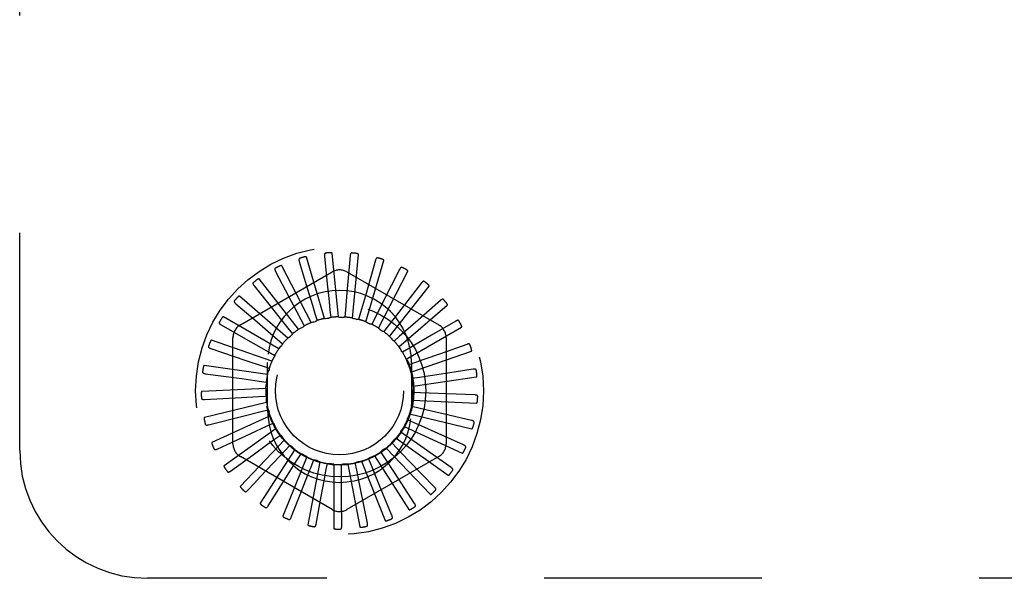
# Model space of a CAD drawing. Header units: inches. Extents: x 0 to 77.3, y 0 to 50.
# Tile 5 of 60: x 6 to 7.9, y 28.6 to 29.7. Entities that reach past the tile are written whole.
import ezdxf

# ---------------------------------------------------------------- set-up
doc = ezdxf.new("R2010")
doc.units = ezdxf.units.IN
doc.header["$LTSCALE"] = 4.25
doc.header["$MEASUREMENT"] = 0
doc.linetypes.add('HIDDEN', pattern=[0.2, 0.1, -0.1])
doc.layers.add('DEFAULT_2', color=8, linetype='HIDDEN')

msp = doc.modelspace()

# ---------------------------------------------------------------- linework, layer by layer
at = {"layer": 'DEFAULT_2', "color": 8, "linetype": 'HIDDEN'}
for p, q in [((6.022787, 28.89036), (6.022787, 30.64036)), ((6.618242, 29.148053), (6.583034, 29.26796)), ((6.618319, 29.269807), (6.623895, 29.215496)), ((6.645496, 29.151093), (6.633617, 29.275496)), ((6.668615, 29.270632), (6.662268, 29.198814)), ((6.672834, 29.14892), (6.684713, 29.273323)), ((6.592055, 29.13991), (6.534791, 29.250987)), ((6.569089, 29.259478), (6.584843, 29.207204)), ((6.718157, 29.261923), (6.698334, 29.192605)), ((6.699267, 29.141613), (6.734474, 29.261519)), ((6.454037, 29.135561), (6.633204, 29.239003)), ((6.522703, 29.240019), (6.548065, 29.191672)), ((6.66237, 29.239003), (6.841537, 29.135561)), ((6.723838, 29.129435), (6.781102, 29.240512)), ((6.765157, 29.243996), (6.732573, 29.179682)), ((6.480837, 29.212133), (6.514891, 29.169459)), ((6.567882, 29.126958), (6.490631, 29.22519)), ((6.745661, 29.112827), (6.822912, 29.211059)), ((6.807914, 29.217499), (6.763748, 29.160513)), ((6.546597, 29.109666), (6.452152, 29.191503)), ((6.662268, 29.198814), (6.65926, 29.164953)), ((6.698334, 29.192605), (6.688972, 29.159924)), ((6.445006, 29.176829), (6.48652, 29.14137)), ((6.732573, 29.179682), (6.717195, 29.149364)), ((6.763947, 29.092389), (6.858392, 29.174226)), ((6.844884, 29.183388), (6.790731, 29.135791)), ((6.52897, 29.088658), (6.420743, 29.151142)), ((6.599681, 29.157892), (6.603774, 29.144233)), ((6.629134, 29.164267), (6.630567, 29.15008)), ((6.65926, 29.164953), (6.657983, 29.150751)), ((6.688972, 29.159924), (6.68503, 29.146221)), ((6.717195, 29.149364), (6.710731, 29.136654)), ((6.763748, 29.160513), (6.74291, 29.133653)), ((6.416504, 29.13538), (6.463979, 29.108419)), ((6.571968, 29.146059), (6.578571, 29.133421)), ((6.576052, 29.131109), (6.57581, 29.13099)), ((6.74291, 29.133653), (6.734157, 29.122396)), ((6.790731, 29.135791), (6.765187, 29.11336)), ((6.778034, 29.06886), (6.886261, 29.131345)), ((6.87473, 29.142897), (6.827644, 29.115263)), ((6.546994, 29.129194), (6.55587, 29.118034)), ((6.765187, 29.11336), (6.754462, 29.103963)), ((6.515637, 29.064693), (6.397541, 29.105566)), ((6.439454, 28.903418), (6.439454, 29.110302)), ((6.525664, 29.107908), (6.536491, 29.09863)), ((6.896374, 29.097489), (6.844909, 29.079266)), ((6.85612, 29.110302), (6.85612, 28.903418)), ((6.396361, 29.089287), (6.464658, 29.066188)), ((6.508747, 29.08297), (6.521135, 29.075909)), ((6.78322, 29.089217), (6.770911, 29.08202)), ((6.787414, 29.04309), (6.90551, 29.083964)), ((6.50708, 29.038638), (6.383383, 29.056423)), ((6.464658, 29.066188), (6.496856, 29.055282)), ((6.496856, 29.055282), (6.510356, 29.050692)), ((6.507287, 28.96836), (6.507287, 29.06236)), ((6.796359, 29.062098), (6.78291, 29.05736)), ((6.788287, 29.06236), (6.788287, 28.96836)), ((6.385305, 29.040215), (6.456739, 29.030458)), ((6.791748, 29.016011), (6.915444, 29.033796)), ((6.909034, 29.048806), (6.85505, 29.040652)), ((6.456739, 29.030458), (6.49042, 29.025843)), ((6.49042, 29.025843), (6.504545, 29.023891)), ((6.804128, 29.032982), (6.790025, 29.030875)), ((6.503608, 29.011435), (6.378781, 29.005489)), ((6.455726, 28.993876), (6.489671, 28.995718)), ((6.489671, 28.995718), (6.50391, 28.996474)), ((6.806246, 29.002922), (6.792, 29.003523)), ((6.912251, 28.998607), (6.8577, 29.000816)), ((6.383736, 28.989937), (6.455726, 28.993876)), ((6.505348, 28.984066), (6.383902, 28.954604)), ((6.802637, 28.973005), (6.788762, 28.976291)), ((6.790878, 28.988601), (6.915705, 28.982655)), ((6.39171, 28.940271), (6.461654, 28.957763)), ((6.512236, 28.957522), (6.39856, 28.905608)), ((6.461654, 28.957763), (6.494637, 28.965995)), ((6.494637, 28.965995), (6.508476, 28.969433)), ((6.784836, 28.961851), (6.906283, 28.932388)), ((6.90591, 28.948706), (6.852762, 28.961199)), ((6.474309, 28.923424), (6.505138, 28.93775)), ((6.505138, 28.93775), (6.518076, 28.943745)), ((6.793432, 28.944311), (6.780429, 28.950163)), ((6.40894, 28.893012), (6.474309, 28.923424)), ((6.524023, 28.93276), (6.422226, 28.860271)), ((6.520795, 28.912002), (6.532365, 28.920337)), ((6.778962, 28.917878), (6.767302, 28.926085)), ((6.773842, 28.936727), (6.887517, 28.884813)), ((6.890239, 28.900907), (6.840417, 28.923233)), ((6.540283, 28.910677), (6.454045, 28.820232)), ((6.541042, 28.889683), (6.550826, 28.900057)), ((6.759752, 28.894661), (6.749855, 28.904927)), ((6.758291, 28.914139), (6.860088, 28.84165)), ((6.806784, 28.898342), (6.778962, 28.917878)), ((6.434802, 28.849867), (6.479049, 28.881851)), ((6.560429, 28.892069), (6.492865, 28.786939)), ((6.565147, 28.871599), (6.57279, 28.883637)), ((6.736495, 28.875499), (6.72872, 28.887452)), ((6.738746, 28.894901), (6.824985, 28.804457)), ((6.783373, 28.870213), (6.759752, 28.894661)), ((6.865806, 28.856937), (6.806784, 28.898342)), ((6.633204, 28.774717), (6.454037, 28.878159)), ((6.583732, 28.877611), (6.537285, 28.761594)), ((6.60935, 28.867824), (6.585699, 28.745114)), ((6.592239, 28.858404), (6.597466, 28.871671)), ((6.621338, 28.850574), (6.62396, 28.86459)), ((6.636357, 28.863063), (6.636357, 28.738094)), ((6.651393, 28.848393), (6.651315, 28.862652)), ((6.841537, 28.878159), (6.66237, 28.774717)), ((6.663777, 28.863498), (6.687428, 28.740788)), ((6.681318, 28.851939), (6.678543, 28.865926)), ((6.69062, 28.869115), (6.737066, 28.753098)), ((6.710031, 28.861085), (6.704659, 28.874293)), ((6.722874, 28.829609), (6.710031, 28.861085)), ((6.715914, 28.87971), (6.783478, 28.77458)), ((6.755062, 28.847022), (6.736495, 28.875499)), ((6.833493, 28.818386), (6.783373, 28.870213)), ((6.687972, 28.818602), (6.681318, 28.851939)), ((6.794468, 28.786647), (6.755062, 28.847022)), ((6.508407, 28.781954), (6.537597, 28.828092)), ((6.750142, 28.762867), (6.722874, 28.829609)), ((6.55349, 28.759641), (6.57342, 28.810469)), ((6.702116, 28.747905), (6.687972, 28.818602)), ((6.60198, 28.746263), (6.611931, 28.799944)), ((6.652127, 28.742303), (6.651738, 28.796898)), ((10.022787, 28.64036), (6.272787, 28.64036))]:
    msp.add_line(p, q, dxfattribs=at)
for points in [[(6.570068, 29.265714), (6.569641, 29.265539), (6.56928, 29.265301), (6.568986, 29.264997), (6.568759, 29.264642), (6.568597, 29.26425), (6.568493, 29.26382), (6.568441, 29.263355), (6.568435, 29.26286), (6.568471, 29.26234), (6.568542, 29.261799), (6.568642, 29.261241), (6.568768, 29.260667), (6.568917, 29.260079), (6.569089, 29.259478)], [(6.583034, 29.26796), (6.582955, 29.268114), (6.582843, 29.268241), (6.582696, 29.268339), (6.582523, 29.268413), (6.582334, 29.268469), (6.58213, 29.268508), (6.581916, 29.268534), (6.581691, 29.268547), (6.581457, 29.268551), (6.581214, 29.268545), (6.580962, 29.26853), (6.580702, 29.268507), (6.580435, 29.268477), (6.58016, 29.268439), (6.579877, 29.268395), (6.579583, 29.268342), (6.579274, 29.26828), (6.578964, 29.268213), (6.578668, 29.268142), (6.578381, 29.268068)], [(6.62046, 29.275744), (6.620007, 29.275653), (6.619609, 29.275488), (6.619263, 29.275245), (6.618972, 29.27494), (6.618739, 29.274585), (6.618556, 29.274183), (6.618417, 29.273736), (6.618318, 29.273251), (6.618254, 29.272734), (6.618221, 29.272189), (6.618214, 29.271622), (6.618229, 29.271034), (6.618264, 29.27043), (6.618319, 29.269807)], [(6.633617, 29.275496), (6.633569, 29.275661), (6.633484, 29.275807), (6.633359, 29.275931), (6.633204, 29.276037), (6.633029, 29.276127), (6.632836, 29.276205), (6.632631, 29.27627), (6.632414, 29.276326), (6.632185, 29.276374), (6.631946, 29.276414), (6.631696, 29.276447), (6.631437, 29.276474), (6.63117, 29.276495), (6.630894, 29.276511), (6.630608, 29.27652), (6.630311, 29.276524), (6.629997, 29.276523), (6.62968, 29.276515), (6.629369, 29.276502), (6.629062, 29.276482)], [(6.671843, 29.276057), (6.67138, 29.276053), (6.670956, 29.275967), (6.670571, 29.275793), (6.670227, 29.275548), (6.669931, 29.275244), (6.669675, 29.274884), (6.669454, 29.274471), (6.669265, 29.274014), (6.669105, 29.273518), (6.668969, 29.272989), (6.668855, 29.272434), (6.668759, 29.271854), (6.668679, 29.271254), (6.668615, 29.270632)], [(6.684713, 29.273323), (6.684697, 29.273495), (6.684641, 29.273654), (6.68454, 29.2738), (6.684408, 29.273934), (6.684253, 29.274056), (6.684077, 29.274168), (6.683888, 29.274271), (6.683685, 29.274367), (6.683469, 29.274458), (6.683241, 29.274542), (6.683002, 29.274622), (6.682752, 29.274698), (6.682493, 29.274769), (6.682224, 29.274836), (6.681944, 29.2749), (6.681652, 29.27496), (6.681347, 29.275017), (6.681029, 29.275071), (6.680696, 29.275119), (6.680348, 29.275163)], [(6.722352, 29.26664), (6.721898, 29.266723), (6.721466, 29.266719), (6.721055, 29.266622), (6.720671, 29.266446), (6.720323, 29.266203), (6.720004, 29.265898), (6.719708, 29.265535), (6.719436, 29.265121), (6.719185, 29.264665), (6.718952, 29.264171), (6.718734, 29.263648), (6.71853, 29.263096), (6.718338, 29.262522), (6.718157, 29.261923)], [(6.522484, 29.246328), (6.522097, 29.246074), (6.521788, 29.245773), (6.521558, 29.245419), (6.521401, 29.245027), (6.521317, 29.244611), (6.521296, 29.244169), (6.521333, 29.243702), (6.521421, 29.243215), (6.521555, 29.242711), (6.521727, 29.242193), (6.52193, 29.241664), (6.522163, 29.241125), (6.52242, 29.240577), (6.522703, 29.240019)], [(6.534791, 29.250987), (6.534684, 29.251123), (6.53455, 29.251226), (6.534387, 29.251295), (6.534204, 29.251335), (6.534007, 29.251354), (6.533799, 29.251354), (6.533584, 29.251339), (6.533361, 29.25131), (6.533131, 29.251269), (6.532893, 29.251217), (6.532648, 29.251155), (6.532397, 29.251083), (6.532141, 29.251003), (6.531878, 29.250914), (6.531608, 29.250816), (6.53133, 29.250709), (6.531043, 29.250592), (6.530746, 29.250465), (6.530439, 29.250326), (6.530122, 29.250174)], [(6.734474, 29.261519), (6.734491, 29.261692), (6.734466, 29.261859), (6.734395, 29.262021), (6.73429, 29.262177), (6.734161, 29.262326), (6.73401, 29.262469), (6.733844, 29.262607), (6.733663, 29.262739), (6.733467, 29.262869), (6.733259, 29.262995), (6.73304, 29.263119), (6.732809, 29.263241), (6.732568, 29.26336), (6.732316, 29.263476), (6.732053, 29.263592), (6.731778, 29.263706), (6.731485, 29.263822), (6.731187, 29.263933), (6.7309, 29.264034), (6.730618, 29.264126)], [(6.770169, 29.247834), (6.769738, 29.248002), (6.769313, 29.248079), (6.768891, 29.248061), (6.768481, 29.247961), (6.768094, 29.247789), (6.767722, 29.24755), (6.767363, 29.247249), (6.767017, 29.246895), (6.766684, 29.246494), (6.766362, 29.246053), (6.766049, 29.245581), (6.765745, 29.245078), (6.765447, 29.24455), (6.765157, 29.243996)], [(6.781102, 29.240512), (6.781151, 29.240678), (6.781158, 29.240846), (6.781119, 29.241019), (6.781046, 29.241192), (6.780947, 29.241363), (6.780826, 29.241532), (6.780689, 29.241699), (6.780536, 29.241863), (6.780369, 29.242027), (6.780189, 29.242191), (6.779996, 29.242354), (6.779793, 29.242517), (6.779579, 29.242679), (6.779354, 29.242842), (6.779117, 29.243005), (6.778869, 29.243169), (6.778607, 29.243336), (6.778331, 29.243504), (6.778039, 29.243673), (6.777732, 29.243844)], [(6.479429, 29.218286), (6.479097, 29.217965), (6.47885, 29.21761), (6.478691, 29.217219), (6.478612, 29.216805), (6.478607, 29.21638), (6.478671, 29.215943), (6.478795, 29.215491), (6.478974, 29.21503), (6.4792, 29.214561), (6.479467, 29.214084), (6.479767, 29.213603), (6.480098, 29.213118), (6.480454, 29.212628), (6.480837, 29.212133)], [(6.490631, 29.22519), (6.490501, 29.225304), (6.49035, 29.22538), (6.490177, 29.225416), (6.489989, 29.225422), (6.489792, 29.225403), (6.489588, 29.225363), (6.48938, 29.225308), (6.489167, 29.225237), (6.488948, 29.225153), (6.488724, 29.225057), (6.488496, 29.22495), (6.488263, 29.224832), (6.488026, 29.224705), (6.487785, 29.224568), (6.487539, 29.224421), (6.487286, 29.224263), (6.487021, 29.224091), (6.486759, 29.223913), (6.48651, 29.223737), (6.486271, 29.223561)], [(6.584843, 29.207204), (6.594835, 29.174008), (6.599681, 29.157892)], [(6.623895, 29.215496), (6.627425, 29.181009), (6.629134, 29.164267)], [(6.813562, 29.220318), (6.813171, 29.220565), (6.812768, 29.220721), (6.81235, 29.220783), (6.811929, 29.220763), (6.811516, 29.220667), (6.811105, 29.220502), (6.810696, 29.220275), (6.81029, 29.219992), (6.809887, 29.219662), (6.809487, 29.21929), (6.80909, 29.218885), (6.808696, 29.218449), (6.808304, 29.217988), (6.807914, 29.217499)], [(6.822912, 29.211059), (6.822991, 29.211213), (6.82303, 29.211377), (6.823025, 29.211554), (6.822985, 29.211738), (6.822921, 29.211925), (6.822834, 29.212114), (6.822731, 29.212303), (6.822612, 29.212493), (6.822479, 29.212686), (6.822333, 29.212881), (6.822175, 29.213078), (6.822005, 29.213276), (6.821826, 29.213476), (6.821636, 29.213678), (6.821435, 29.213883), (6.821222, 29.214092), (6.820992, 29.214308), (6.820757, 29.214521), (6.820528, 29.214721), (6.820302, 29.214911)], [(6.452152, 29.191503), (6.452002, 29.19159), (6.45184, 29.191636), (6.451663, 29.191639), (6.451477, 29.191608), (6.451288, 29.191553), (6.451095, 29.191475), (6.450901, 29.191381), (6.450705, 29.191271), (6.450506, 29.191148), (6.450305, 29.191011), (6.450101, 29.190863), (6.449894, 29.190703), (6.449686, 29.190533), (6.449475, 29.190353), (6.449261, 29.190162), (6.449043, 29.189959), (6.448819, 29.189744), (6.448591, 29.189515), (6.448358, 29.189271), (6.448119, 29.189013)], [(6.548065, 29.191672), (6.564159, 29.160966), (6.571968, 29.146059)], [(6.442459, 29.182604), (6.442194, 29.182226), (6.442019, 29.181832), (6.441937, 29.181418), (6.441937, 29.180996), (6.442012, 29.180578), (6.442157, 29.18016), (6.442365, 29.17974), (6.442628, 29.179321), (6.442939, 29.178903), (6.443291, 29.178485), (6.443677, 29.17807), (6.444094, 29.177655), (6.444536, 29.177242), (6.445006, 29.176829)], [(6.514891, 29.169459), (6.536506, 29.142355), (6.546994, 29.129194)], [(6.850963, 29.185088), (6.850626, 29.185404), (6.85026, 29.185633), (6.849862, 29.185774), (6.849444, 29.185833), (6.84902, 29.185817), (6.848586, 29.185733), (6.848141, 29.185587), (6.847688, 29.185387), (6.84723, 29.185139), (6.846768, 29.184849), (6.846301, 29.184527), (6.845832, 29.184173), (6.84536, 29.183794), (6.844884, 29.183388)], [(6.858392, 29.174226), (6.858499, 29.174362), (6.858568, 29.174516), (6.858596, 29.174691), (6.858593, 29.174879), (6.858565, 29.175075), (6.858515, 29.175277), (6.85845, 29.175482), (6.858369, 29.175691), (6.858275, 29.175906), (6.858168, 29.176125), (6.85805, 29.176348), (6.857922, 29.176575), (6.857783, 29.176805), (6.857635, 29.17704), (6.857476, 29.177279), (6.857306, 29.177524), (6.857126, 29.177775), (6.856932, 29.178034), (6.856722, 29.178301), (6.856498, 29.178576)], [(6.420743, 29.151142), (6.42058, 29.151199), (6.420412, 29.151214), (6.420238, 29.151183), (6.420061, 29.151118), (6.419886, 29.151028), (6.419711, 29.150915), (6.419538, 29.150786), (6.419367, 29.150641), (6.419195, 29.150482), (6.419023, 29.150309), (6.41885, 29.150125), (6.418678, 29.149929), (6.418506, 29.149723), (6.418333, 29.149506), (6.418158, 29.149278), (6.417982, 29.149038), (6.417804, 29.148784), (6.417623, 29.148516), (6.417439, 29.148232), (6.417253, 29.147931)], [(6.630567, 29.15008), (6.630046, 29.149741), (6.629498, 29.149454), (6.628917, 29.149217), (6.628317, 29.149036), (6.627714, 29.148914), (6.627101, 29.148849)], [(6.645496, 29.151093), (6.647718, 29.150919), (6.649933, 29.150712), (6.652142, 29.150472), (6.654346, 29.150198)], [(6.657983, 29.150751), (6.657407, 29.150516), (6.656815, 29.150338), (6.656199, 29.150216), (6.655576, 29.150151), (6.65496, 29.150145), (6.654346, 29.150198)], [(6.412909, 29.140569), (6.412721, 29.140147), (6.412624, 29.139727), (6.412621, 29.139304), (6.412702, 29.13889), (6.412855, 29.138494), (6.413077, 29.138111), (6.41336, 29.137739), (6.413698, 29.137377), (6.414082, 29.137025), (6.414507, 29.136682), (6.414964, 29.136347), (6.415452, 29.136019), (6.415965, 29.135697), (6.416504, 29.13538)], [(6.48652, 29.14137), (6.512874, 29.118846), (6.525664, 29.107908)], [(6.567882, 29.126958), (6.569186, 29.127664), (6.570498, 29.128355), (6.571816, 29.129034), (6.573141, 29.129699), (6.574472, 29.130351), (6.57581, 29.13099)], [(6.578571, 29.133421), (6.578243, 29.13295), (6.577876, 29.132512), (6.577467, 29.132103), (6.577024, 29.13173), (6.576553, 29.131399), (6.576052, 29.131109)], [(6.592055, 29.13991), (6.594181, 29.140574), (6.596315, 29.141205), (6.598455, 29.141803), (6.600603, 29.142368)], [(6.603774, 29.144233), (6.603327, 29.143801), (6.602843, 29.143416), (6.602317, 29.143074), (6.601762, 29.142782), (6.601193, 29.142548), (6.600603, 29.142368)], [(6.618242, 29.148053), (6.620456, 29.148303), (6.62267, 29.148519), (6.624885, 29.148701), (6.6271, 29.148849)], [(6.672834, 29.14892), (6.674982, 29.148329), (6.677118, 29.147706), (6.679242, 29.147052), (6.681354, 29.146366)], [(6.68503, 29.146221), (6.68442, 29.146099), (6.683805, 29.146037), (6.683178, 29.146033), (6.682553, 29.146088), (6.681948, 29.146198), (6.681354, 29.146366)], [(6.699267, 29.141613), (6.701264, 29.140626), (6.703244, 29.13961), (6.705205, 29.138566), (6.707149, 29.137493)], [(6.710731, 29.136654), (6.71011, 29.13665), (6.709493, 29.136705), (6.708877, 29.136821), (6.708274, 29.136992), (6.7077, 29.137215), (6.707149, 29.137493)], [(6.881022, 29.143415), (6.88075, 29.14379), (6.880434, 29.144084), (6.88007, 29.144298), (6.879671, 29.144435), (6.879251, 29.1445), (6.878809, 29.144499), (6.878344, 29.14444), (6.877862, 29.144329), (6.877365, 29.144172), (6.876856, 29.143975), (6.876337, 29.143747), (6.87581, 29.143488), (6.875274, 29.143206), (6.87473, 29.142897)], [(6.886261, 29.131345), (6.886391, 29.131458), (6.886488, 29.131596), (6.886549, 29.131762), (6.886581, 29.131948), (6.88659, 29.132145), (6.88658, 29.132353), (6.886555, 29.132566), (6.886515, 29.132788), (6.886463, 29.133016), (6.8864, 29.133251), (6.886326, 29.133493), (6.886243, 29.13374), (6.886151, 29.133992), (6.886049, 29.13425), (6.885939, 29.134515), (6.885818, 29.134788), (6.885688, 29.135069), (6.885547, 29.13536), (6.885393, 29.13566), (6.885227, 29.135969)], [(6.546597, 29.109666), (6.548324, 29.111072), (6.55007, 29.112451), (6.551835, 29.113802), (6.553619, 29.115125)], [(6.55587, 29.118034), (6.555616, 29.117468), (6.55531, 29.11693), (6.554948, 29.116417), (6.554542, 29.11594), (6.5541, 29.115511), (6.553619, 29.115125)], [(6.723838, 29.129435), (6.725613, 29.128088), (6.727365, 29.126716), (6.729093, 29.125319), (6.730799, 29.123898)], [(6.734157, 29.122396), (6.733546, 29.12251), (6.732952, 29.122681), (6.732368, 29.122911), (6.731809, 29.123193), (6.731287, 29.123521), (6.730799, 29.123898)], [(6.745661, 29.112827), (6.747149, 29.111168), (6.748609, 29.10949), (6.750042, 29.107791), (6.751448, 29.106072)], [(6.827644, 29.115263), (6.797739, 29.097726), (6.78322, 29.089217)], [(6.391849, 29.093703), (6.391744, 29.093252), (6.391728, 29.092821), (6.391806, 29.092405), (6.391963, 29.092014), (6.392189, 29.091654), (6.392479, 29.09132), (6.392828, 29.091008), (6.393228, 29.090717), (6.393671, 29.090444), (6.394153, 29.090188), (6.394666, 29.089945), (6.395207, 29.089716), (6.395771, 29.089496), (6.396361, 29.089287)], [(6.397541, 29.105566), (6.39737, 29.105591), (6.397202, 29.105574), (6.397037, 29.105511), (6.396876, 29.105414), (6.39672, 29.105292), (6.39657, 29.105148), (6.396425, 29.104989), (6.396284, 29.104814), (6.396145, 29.104625), (6.396009, 29.104423), (6.395875, 29.104209), (6.395742, 29.103985), (6.395612, 29.10375), (6.395483, 29.103504), (6.395355, 29.103247), (6.395228, 29.102977), (6.395099, 29.10269), (6.394974, 29.102398), (6.39486, 29.102116), (6.394754, 29.101838)], [(6.463979, 29.108419), (6.494119, 29.09129), (6.508747, 29.08297)], [(6.52897, 29.088658), (6.5304, 29.090366), (6.531853, 29.092051), (6.533331, 29.093711), (6.534832, 29.095347)], [(6.536491, 29.09863), (6.536349, 29.098025), (6.53615, 29.097439), (6.535892, 29.096867), (6.535584, 29.096322), (6.535231, 29.095817), (6.534832, 29.095347)], [(6.754462, 29.103963), (6.753883, 29.10419), (6.753332, 29.10447), (6.752802, 29.104807), (6.752306, 29.10519), (6.751857, 29.10561), (6.751448, 29.106072)], [(6.763947, 29.092389), (6.765094, 29.090479), (6.76621, 29.088554), (6.767296, 29.086615), (6.768351, 29.084662)], [(6.90265, 29.096808), (6.902454, 29.097227), (6.9022, 29.097576), (6.901882, 29.097854), (6.901517, 29.098065), (6.901117, 29.098208), (6.900683, 29.098291), (6.900216, 29.098321), (6.899721, 29.098303), (6.899203, 29.098243), (6.898666, 29.098146), (6.898113, 29.09802), (6.897546, 29.097866), (6.896967, 29.09769), (6.896374, 29.097489)], [(6.515637, 29.064693), (6.516717, 29.066641), (6.517826, 29.06857), (6.518963, 29.07048), (6.520127, 29.072371)], [(6.521135, 29.075909), (6.521109, 29.075288), (6.521025, 29.074675), (6.52088, 29.074064), (6.520681, 29.073471), (6.52043, 29.072908), (6.520127, 29.072371)], [(6.770911, 29.08202), (6.770386, 29.082352), (6.769897, 29.082732), (6.769441, 29.083162), (6.769027, 29.083632), (6.768665, 29.08413), (6.768351, 29.084661)], [(6.844909, 29.079266), (6.812226, 29.067705), (6.796359, 29.062098)], [(6.90551, 29.083964), (6.90566, 29.08405), (6.905781, 29.084167), (6.905872, 29.084319), (6.905938, 29.084495), (6.905985, 29.084687), (6.906014, 29.084893), (6.90603, 29.085108), (6.906033, 29.085332), (6.906025, 29.085567), (6.906007, 29.085809), (6.905981, 29.08606), (6.905946, 29.086319), (6.905903, 29.086584), (6.905852, 29.086857), (6.905794, 29.087138), (6.905727, 29.087428), (6.905651, 29.087735), (6.905569, 29.088041), (6.905484, 29.088334), (6.905396, 29.088618)], [(6.383383, 29.056423), (6.38321, 29.056415), (6.383048, 29.056367), (6.382898, 29.056273), (6.382758, 29.056147), (6.382629, 29.055998), (6.382509, 29.055828), (6.382396, 29.055645), (6.382291, 29.055446), (6.38219, 29.055235), (6.382095, 29.055011), (6.382003, 29.054776), (6.381916, 29.05453), (6.381833, 29.054274), (6.381753, 29.054009), (6.381676, 29.053732), (6.381602, 29.053443), (6.38153, 29.053142), (6.381462, 29.052826), (6.381397, 29.052495), (6.381337, 29.05215)], [(6.778034, 29.06886), (6.778799, 29.066767), (6.779531, 29.064666), (6.78023, 29.062557), (6.780896, 29.060439)], [(6.78291, 29.05736), (6.782457, 29.057786), (6.782049, 29.058251), (6.781683, 29.05876), (6.781365, 29.0593), (6.781104, 29.059858), (6.780896, 29.060439)], [(6.380039, 29.043696), (6.380022, 29.043234), (6.380088, 29.042808), (6.380242, 29.042415), (6.380471, 29.04206), (6.38076, 29.04175), (6.381108, 29.041477), (6.38151, 29.041236), (6.381958, 29.041025), (6.382445, 29.040842), (6.382967, 29.040681), (6.383516, 29.04054), (6.384091, 29.040417), (6.384687, 29.040308), (6.385305, 29.040215)], [(6.50708, 29.038638), (6.507772, 29.040756), (6.508496, 29.04286), (6.50925, 29.04495), (6.510036, 29.047027)], [(6.510356, 29.050692), (6.510449, 29.050077), (6.510482, 29.04946), (6.510455, 29.048833), (6.510371, 29.048212), (6.510232, 29.047612), (6.510036, 29.047027)], [(6.787414, 29.04309), (6.787769, 29.040891), (6.78809, 29.038689), (6.788377, 29.036485), (6.788631, 29.034279)], [(6.790025, 29.030875), (6.789662, 29.031379), (6.789349, 29.031913), (6.789085, 29.032482), (6.788875, 29.033073), (6.788724, 29.03367), (6.788631, 29.034279)], [(6.85505, 29.040652), (6.820769, 29.035485), (6.804128, 29.032982)], [(6.915067, 29.046949), (6.914954, 29.047398), (6.91477, 29.047788), (6.914511, 29.048122), (6.914192, 29.048398), (6.913827, 29.048614), (6.913416, 29.048778), (6.912963, 29.048896), (6.912474, 29.048971), (6.911954, 29.04901), (6.911408, 29.049017), (6.910842, 29.048998), (6.910256, 29.048954), (6.909653, 29.048891), (6.909034, 29.048806)], [(6.915444, 29.033796), (6.915608, 29.033852), (6.915749, 29.033944), (6.915867, 29.034076), (6.915966, 29.034237), (6.916048, 29.034416), (6.916116, 29.034613), (6.916171, 29.034821), (6.916217, 29.035041), (6.916254, 29.035272), (6.916282, 29.035514), (6.916304, 29.035766), (6.916318, 29.036026), (6.916326, 29.036294), (6.916328, 29.036572), (6.916324, 29.036859), (6.916314, 29.037157), (6.916297, 29.037466), (6.916274, 29.037789), (6.916243, 29.038125), (6.916204, 29.038474)], [(6.503608, 29.011435), (6.503888, 29.013646), (6.5042, 29.015848), (6.504545, 29.018044), (6.504924, 29.020232)], [(6.504545, 29.023891), (6.504751, 29.023305), (6.504901, 29.022705), (6.504994, 29.022084), (6.505029, 29.021458), (6.505005, 29.020843), (6.504924, 29.020232)], [(6.791748, 29.016011), (6.79168, 29.013784), (6.791578, 29.011561), (6.791443, 29.009343), (6.791275, 29.007129)], [(6.378781, 29.005489), (6.378613, 29.005448), (6.378464, 29.00537), (6.378334, 29.00525), (6.37822, 29.0051), (6.378121, 29.004929), (6.378035, 29.004739), (6.37796, 29.004538), (6.377894, 29.004323), (6.377835, 29.004096), (6.377784, 29.003858), (6.377738, 29.00361), (6.377699, 29.003352), (6.377666, 29.003085), (6.377638, 29.002809), (6.377614, 29.002523), (6.377596, 29.002226), (6.377583, 29.00191), (6.377576, 29.001593), (6.377574, 29.001289), (6.377579, 29.000993)], [(6.50391, 28.996474), (6.504224, 28.995938), (6.504485, 28.995377), (6.504693, 28.994785), (6.504846, 28.994178), (6.504939, 28.993569), (6.504975, 28.992953)], [(6.792, 29.003523), (6.791738, 29.004086), (6.791532, 29.00467), (6.791381, 29.005278), (6.791286, 29.005898), (6.791251, 29.006513), (6.791275, 29.007129)], [(6.8577, 29.000816), (6.823061, 29.002231), (6.806246, 29.002922)], [(6.917824, 28.995641), (6.917798, 28.996103), (6.917691, 28.996522), (6.9175, 28.996898), (6.917239, 28.99723), (6.916921, 28.997511), (6.916549, 28.99775), (6.916126, 28.997951), (6.91566, 28.998118), (6.915157, 28.998255), (6.914623, 28.998365), (6.914063, 28.998453), (6.913479, 28.998521), (6.912875, 28.998573), (6.912251, 28.998607)], [(6.377907, 28.992359), (6.377977, 28.991902), (6.378122, 28.991496), (6.378348, 28.991139), (6.37864, 28.990834), (6.378983, 28.990584), (6.379376, 28.990382), (6.379816, 28.990222), (6.380296, 28.9901), (6.380809, 28.990011), (6.381352, 28.989953), (6.381918, 28.989918), (6.382505, 28.989906), (6.383111, 28.989912), (6.383736, 28.989937)], [(6.505348, 28.984066), (6.505204, 28.98629), (6.505094, 28.988512), (6.505017, 28.990733), (6.504975, 28.992953)], [(6.788762, 28.976291), (6.788612, 28.976893), (6.78852, 28.977505), (6.788487, 28.978132), (6.788511, 28.978758), (6.788593, 28.979368), (6.788732, 28.979969)], [(6.790878, 28.988601), (6.79039, 28.986427), (6.789869, 28.984264), (6.789317, 28.982111), (6.788732, 28.979969)], [(6.915705, 28.982655), (6.915876, 28.982679), (6.916033, 28.982743), (6.916173, 28.98285), (6.916301, 28.982989), (6.916415, 28.98315), (6.916519, 28.98333), (6.916613, 28.983523), (6.916699, 28.983731), (6.916779, 28.983951), (6.916853, 28.984183), (6.916922, 28.984426), (6.916985, 28.984679), (6.917044, 28.984941), (6.917098, 28.985213), (6.917149, 28.985496), (6.917195, 28.98579), (6.917237, 28.986097), (6.917275, 28.986418), (6.917308, 28.986756), (6.917336, 28.98711)], [(6.508476, 28.969433), (6.508886, 28.968966), (6.509247, 28.968464), (6.509564, 28.967923), (6.509829, 28.967355), (6.510036, 28.966775), (6.510187, 28.966177)], [(6.512236, 28.957522), (6.511674, 28.959678), (6.511145, 28.961839), (6.510649, 28.964005), (6.510187, 28.966177)], [(6.784836, 28.961851), (6.783946, 28.959809), (6.783025, 28.957783), (6.782075, 28.955774), (6.781096, 28.953781)], [(6.852762, 28.961199), (6.819017, 28.969144), (6.802637, 28.973005)], [(6.383902, 28.954604), (6.383744, 28.954532), (6.383612, 28.954427), (6.383508, 28.954285), (6.383425, 28.954116), (6.38336, 28.953929), (6.383311, 28.953727), (6.383276, 28.953514), (6.383251, 28.953291), (6.383237, 28.953057), (6.383231, 28.952814), (6.383234, 28.952561), (6.383244, 28.952301), (6.383262, 28.952033), (6.383286, 28.951756), (6.383317, 28.951471), (6.383356, 28.951175), (6.383402, 28.950869), (6.383456, 28.95055), (6.383519, 28.950218), (6.383591, 28.949873)], [(6.385528, 28.941546), (6.385683, 28.941111), (6.385903, 28.940739), (6.386193, 28.940432), (6.386537, 28.940187), (6.386921, 28.940007), (6.387345, 28.939883), (6.387808, 28.939809), (6.388302, 28.939779), (6.388823, 28.93979), (6.389367, 28.939835), (6.389929, 28.939908), (6.390508, 28.940008), (6.391102, 28.940128), (6.39171, 28.940271)], [(6.518076, 28.943745), (6.518567, 28.943364), (6.519017, 28.942939), (6.519431, 28.942467), (6.519799, 28.94196), (6.520112, 28.94143), (6.520373, 28.940871)], [(6.524023, 28.93276), (6.523063, 28.934771), (6.522135, 28.936793), (6.521238, 28.938826), (6.520373, 28.940871)], [(6.780429, 28.950163), (6.780395, 28.950784), (6.780421, 28.951402), (6.780507, 28.952023), (6.78065, 28.952633), (6.780845, 28.953217), (6.781096, 28.953781)], [(6.840417, 28.923233), (6.808785, 28.93742), (6.793432, 28.944311)], [(6.910821, 28.94474), (6.910882, 28.945198), (6.910857, 28.945629), (6.91074, 28.946035), (6.910547, 28.94641), (6.910288, 28.946746), (6.909968, 28.947051), (6.909591, 28.947329), (6.909165, 28.947581), (6.908697, 28.94781), (6.908193, 28.948019), (6.90766, 28.948212), (6.907099, 28.948389), (6.906516, 28.948554), (6.90591, 28.948706)], [(6.532365, 28.920337), (6.532919, 28.920056), (6.533442, 28.919725), (6.533937, 28.91934), (6.534394, 28.918911), (6.534802, 28.91845), (6.535164, 28.917951)], [(6.767302, 28.926085), (6.767387, 28.926701), (6.767529, 28.927303), (6.767731, 28.927897), (6.767986, 28.928469), (6.768289, 28.929005), (6.768642, 28.929511)], [(6.773842, 28.936727), (6.77258, 28.934891), (6.771293, 28.933076), (6.769981, 28.931282), (6.768642, 28.929511)], [(6.906283, 28.932388), (6.906455, 28.93238), (6.906621, 28.932413), (6.906779, 28.932491), (6.90693, 28.932604), (6.907073, 28.93274), (6.907209, 28.932897), (6.907339, 28.93307), (6.907462, 28.933257), (6.907583, 28.933458), (6.907699, 28.933672), (6.907812, 28.933897), (6.907923, 28.934134), (6.90803, 28.93438), (6.908135, 28.934637), (6.908238, 28.934905), (6.908339, 28.935185), (6.90844, 28.935484), (6.908537, 28.935787), (6.908623, 28.936077), (6.908702, 28.936361)], [(6.39856, 28.905608), (6.398419, 28.905508), (6.39831, 28.905379), (6.398233, 28.905219), (6.398184, 28.905038), (6.398156, 28.904842), (6.398146, 28.904635), (6.398151, 28.904419), (6.39817, 28.904195), (6.3982, 28.903963), (6.39824, 28.903723), (6.398291, 28.903476), (6.39835, 28.903222), (6.398418, 28.902962), (6.398494, 28.902695), (6.398579, 28.902421), (6.398673, 28.902138), (6.398776, 28.901846), (6.398889, 28.901543), (6.399014, 28.901228), (6.399151, 28.900903)], [(6.479049, 28.881851), (6.507151, 28.902152), (6.520795, 28.912002)], [(6.540283, 28.910677), (6.53896, 28.912469), (6.537666, 28.914279), (6.5364, 28.916106), (6.535164, 28.917951)], [(6.550826, 28.900057), (6.551427, 28.899884), (6.552002, 28.899658), (6.552555, 28.899377), (6.553079, 28.899047), (6.553568, 28.898669), (6.554026, 28.898243)], [(6.749855, 28.904927), (6.750055, 28.905515), (6.750309, 28.906079), (6.750619, 28.906624), (6.750978, 28.907138), (6.751377, 28.907607), (6.751819, 28.908037)], [(6.758291, 28.914139), (6.756705, 28.912574), (6.755098, 28.911035), (6.753469, 28.909523), (6.751819, 28.908037)], [(6.894311, 28.896083), (6.894458, 28.896521), (6.894515, 28.896949), (6.894477, 28.89737), (6.894358, 28.897775), (6.894168, 28.898154), (6.893911, 28.898514), (6.893593, 28.898858), (6.893223, 28.899186), (6.892807, 28.8995), (6.892351, 28.8998), (6.891864, 28.90009), (6.891347, 28.900371), (6.890806, 28.900643), (6.890239, 28.900907)], [(6.402628, 28.893093), (6.402863, 28.892695), (6.403149, 28.892372), (6.403492, 28.892125), (6.403876, 28.89195), (6.404287, 28.891846), (6.404728, 28.891804), (6.405195, 28.891819), (6.405686, 28.891884), (6.406195, 28.891993), (6.406721, 28.89214), (6.407259, 28.892318), (6.407809, 28.892525), (6.408369, 28.892756), (6.40894, 28.893012)], [(6.493532, 28.839175), (6.529509, 28.877429), (6.541042, 28.889683)], [(6.560429, 28.892069), (6.55879, 28.893579), (6.557177, 28.895111), (6.555589, 28.896666), (6.554026, 28.898243)], [(6.57279, 28.883637), (6.573409, 28.883582), (6.574017, 28.883469), (6.57462, 28.883295), (6.575204, 28.883067), (6.575754, 28.88279), (6.576276, 28.882462)], [(6.583732, 28.877611), (6.581837, 28.878784), (6.579963, 28.879983), (6.578109, 28.881209), (6.576276, 28.882462)], [(6.72872, 28.887452), (6.729027, 28.887992), (6.729383, 28.888498), (6.729791, 28.888975), (6.730241, 28.889411), (6.730721, 28.889796), (6.731237, 28.890134)], [(6.738746, 28.894901), (6.736895, 28.893666), (6.735026, 28.89246), (6.73314, 28.891283), (6.731237, 28.890134)], [(6.887517, 28.884813), (6.887685, 28.884772), (6.887854, 28.884774), (6.888025, 28.884821), (6.888194, 28.884902), (6.88836, 28.885009), (6.888524, 28.885138), (6.888683, 28.885283), (6.88884, 28.885443), (6.888996, 28.885618), (6.889151, 28.885806), (6.889305, 28.886006), (6.889458, 28.886217), (6.88961, 28.886439), (6.889762, 28.886671), (6.889913, 28.886915), (6.890066, 28.887171), (6.890219, 28.88744), (6.890374, 28.887724), (6.890529, 28.888023), (6.890685, 28.888337)], [(6.537597, 28.828092), (6.556141, 28.857383), (6.565147, 28.871599)], [(6.597466, 28.871671), (6.598084, 28.871734), (6.598702, 28.871737), (6.599327, 28.871681), (6.599944, 28.871568), (6.600536, 28.8714), (6.601111, 28.871176)], [(6.60935, 28.867824), (6.607267, 28.868617), (6.6052, 28.86944), (6.603148, 28.870293), (6.601111, 28.871176)], [(6.62396, 28.86459), (6.624555, 28.864769), (6.625162, 28.86489), (6.625786, 28.864953), (6.626412, 28.864958), (6.627026, 28.864906), (6.627633, 28.864795)], [(6.636357, 28.863063), (6.634162, 28.863447), (6.631977, 28.863864), (6.6298, 28.864313), (6.627633, 28.864795)], [(6.651315, 28.862652), (6.651866, 28.86294), (6.652439, 28.863174), (6.65304, 28.863354), (6.653654, 28.863477), (6.654266, 28.863542), (6.654883, 28.863548)], [(6.663777, 28.863498), (6.66155, 28.86346), (6.659325, 28.863456), (6.657102, 28.863485), (6.654883, 28.863548)], [(6.678543, 28.865926), (6.679029, 28.866313), (6.679547, 28.866651), (6.680103, 28.866941), (6.680683, 28.867179), (6.681272, 28.867358), (6.681877, 28.867481)], [(6.69062, 28.869115), (6.68844, 28.868656), (6.686256, 28.868231), (6.684068, 28.867839), (6.681877, 28.867481)], [(6.704659, 28.874293), (6.705063, 28.874765), (6.705508, 28.875195), (6.705999, 28.875586), (6.706524, 28.875929), (6.707068, 28.876216), (6.707638, 28.876451)], [(6.715914, 28.87971), (6.71386, 28.878847), (6.711796, 28.878016), (6.709722, 28.877217), (6.707638, 28.876451)], [(6.422226, 28.860271), (6.422107, 28.860146), (6.422023, 28.859999), (6.421979, 28.859828), (6.421965, 28.85964), (6.421974, 28.859443), (6.422004, 28.859237), (6.42205, 28.859027), (6.42211, 28.85881), (6.422183, 28.858588), (6.422269, 28.85836), (6.422365, 28.858127), (6.422472, 28.857888), (6.422587, 28.857646), (6.422713, 28.857399), (6.422848, 28.857145), (6.422994, 28.856885), (6.423153, 28.856613), (6.423318, 28.856342), (6.423482, 28.856085), (6.423646, 28.855838)], [(6.428589, 28.848753), (6.428895, 28.848406), (6.429237, 28.848143), (6.42962, 28.847965), (6.430031, 28.847866), (6.430454, 28.847842), (6.430894, 28.847884), (6.431351, 28.847987), (6.431821, 28.848144), (6.4323, 28.848347), (6.432788, 28.848591), (6.433283, 28.848868), (6.433784, 28.849175), (6.43429, 28.849508), (6.434802, 28.849867)], [(6.57342, 28.810469), (6.586086, 28.84274), (6.592239, 28.858404)], [(6.611931, 28.799944), (6.618261, 28.834029), (6.621338, 28.850574)], [(6.651738, 28.796898), (6.651503, 28.831565), (6.651393, 28.848393)], [(6.860088, 28.84165), (6.860245, 28.841578), (6.860411, 28.841547), (6.860587, 28.841561), (6.860769, 28.841609), (6.860952, 28.841682), (6.861137, 28.841778), (6.861321, 28.84189), (6.861506, 28.842018), (6.861692, 28.84216), (6.86188, 28.842315), (6.862069, 28.842482), (6.862259, 28.842661), (6.86245, 28.842849), (6.862643, 28.843049), (6.862838, 28.84326), (6.863036, 28.843482), (6.863241, 28.843722), (6.863443, 28.843967), (6.863633, 28.844206), (6.863813, 28.844442)], [(6.868891, 28.85143), (6.869119, 28.851832), (6.869256, 28.852242), (6.869298, 28.852662), (6.869258, 28.853082), (6.869142, 28.85349), (6.868958, 28.853892), (6.868712, 28.85429), (6.86841, 28.854683), (6.868061, 28.855069), (6.867671, 28.855451), (6.867247, 28.855828), (6.866793, 28.856201), (6.866313, 28.856571), (6.865806, 28.856937)], [(6.468362, 28.812396), (6.481067, 28.825914), (6.493532, 28.839175)], [(6.454045, 28.820232), (6.453951, 28.820087), (6.453897, 28.819927), (6.453886, 28.819751), (6.453907, 28.819564), (6.453954, 28.819372), (6.454022, 28.819175), (6.454107, 28.818977), (6.454207, 28.818776), (6.454321, 28.818572), (6.454448, 28.818364), (6.454587, 28.818153), (6.454736, 28.817939), (6.454896, 28.817723), (6.455066, 28.817504), (6.455247, 28.817281), (6.455439, 28.817053), (6.455643, 28.81682), (6.455861, 28.816581), (6.456093, 28.816337), (6.456339, 28.816087)], [(6.462472, 28.810127), (6.462838, 28.809844), (6.463224, 28.80965), (6.463634, 28.809548), (6.464056, 28.809529), (6.464476, 28.809585), (6.4649, 28.80971), (6.465329, 28.809897), (6.465761, 28.81014), (6.466193, 28.81043), (6.466626, 28.810762), (6.46706, 28.811128), (6.467493, 28.811525), (6.467928, 28.811947), (6.468362, 28.812396)], [(6.824985, 28.804457), (6.825125, 28.804357), (6.825283, 28.804295), (6.825458, 28.804275), (6.825646, 28.804288), (6.82584, 28.804325), (6.82604, 28.804384), (6.826241, 28.804459), (6.826447, 28.80455), (6.826657, 28.804654), (6.82687, 28.804771), (6.827088, 28.8049), (6.827308, 28.805039), (6.827532, 28.805188), (6.827759, 28.805348), (6.82799, 28.805517), (6.828227, 28.805699), (6.82847, 28.805891), (6.828718, 28.806097), (6.828974, 28.806318), (6.829237, 28.806553)], [(6.83548, 28.812395), (6.83578, 28.812746), (6.835992, 28.813123), (6.836113, 28.813527), (6.836153, 28.813947), (6.836117, 28.81437), (6.836012, 28.8148), (6.835845, 28.815237), (6.835623, 28.81568), (6.835354, 28.816125), (6.835043, 28.816574), (6.834698, 28.817024), (6.834322, 28.817476), (6.833921, 28.81793), (6.833493, 28.818386)], [(6.492865, 28.786939), (6.492801, 28.786778), (6.492778, 28.786611), (6.4928, 28.786436), (6.492857, 28.786256), (6.492939, 28.786077), (6.493043, 28.785897), (6.493164, 28.785718), (6.4933, 28.78554), (6.493451, 28.785361), (6.493615, 28.785181), (6.493791, 28.785), (6.493979, 28.784818), (6.494176, 28.784636), (6.494385, 28.784453), (6.494604, 28.784268), (6.494836, 28.784081), (6.495085, 28.783887), (6.49534, 28.783697), (6.495586, 28.78352), (6.49583, 28.783352)], [(6.795285, 28.780387), (6.795646, 28.780676), (6.795925, 28.781006), (6.796121, 28.78138), (6.79624, 28.781785), (6.796284, 28.782207), (6.796263, 28.782649), (6.796182, 28.78311), (6.796048, 28.783586), (6.795867, 28.784075), (6.795647, 28.784575), (6.795394, 28.785082), (6.79511, 28.785597), (6.794802, 28.786118), (6.794468, 28.786647)], [(6.503054, 28.778611), (6.503466, 28.778403), (6.503882, 28.778285), (6.504303, 28.778263), (6.504721, 28.778323), (6.505123, 28.778458), (6.505516, 28.778661), (6.505902, 28.778926), (6.50628, 28.779246), (6.506649, 28.779613), (6.507012, 28.780021), (6.507368, 28.780462), (6.507719, 28.780934), (6.508066, 28.781431), (6.508407, 28.781954)], [(6.783478, 28.77458), (6.783597, 28.774455), (6.783739, 28.774364), (6.783908, 28.774312), (6.784095, 28.774289), (6.784293, 28.774289), (6.7845, 28.774309), (6.784712, 28.774344), (6.784931, 28.774394), (6.785157, 28.774457), (6.785389, 28.774531), (6.785626, 28.774616), (6.785869, 28.774712), (6.786117, 28.774816), (6.78637, 28.774929), (6.786629, 28.775052), (6.786896, 28.775185), (6.787171, 28.775329), (6.787454, 28.775484), (6.787748, 28.775653), (6.788052, 28.775835)], [(6.537285, 28.761594), (6.537252, 28.761424), (6.537262, 28.761256), (6.537317, 28.761088), (6.537406, 28.760922), (6.537521, 28.760761), (6.537657, 28.760604), (6.537809, 28.760452), (6.537977, 28.760303), (6.538159, 28.760155), (6.538354, 28.760009), (6.538561, 28.759865), (6.53878, 28.759722), (6.539008, 28.759581), (6.539248, 28.759441), (6.539498, 28.759301), (6.539761, 28.759161), (6.540037, 28.75902), (6.540328, 28.758879), (6.540636, 28.758738), (6.54096, 28.758596)], [(6.548865, 28.755344), (6.54931, 28.755218), (6.54974, 28.755182), (6.550159, 28.755239), (6.550557, 28.755378), (6.550927, 28.755586), (6.551274, 28.75586), (6.551603, 28.756193), (6.551913, 28.756579), (6.552207, 28.757009), (6.552485, 28.757479), (6.552752, 28.757979), (6.553007, 28.758509), (6.553253, 28.759062), (6.55349, 28.759641)], [(6.598253, 28.741169), (6.598713, 28.741129), (6.599142, 28.741174), (6.599542, 28.74131), (6.599908, 28.741522), (6.600231, 28.741796), (6.600521, 28.742131), (6.60078, 28.74252), (6.601012, 28.742958), (6.601218, 28.743436), (6.601403, 28.743949), (6.60157, 28.744491), (6.601721, 28.745059), (6.601858, 28.745649), (6.60198, 28.746263)], [(6.700548, 28.74179), (6.700991, 28.741925), (6.701372, 28.742127), (6.701693, 28.742401), (6.701954, 28.742733), (6.702152, 28.743109), (6.702296, 28.743527), (6.702392, 28.743985), (6.702445, 28.744477), (6.702459, 28.744998), (6.70244, 28.745543), (6.702394, 28.746108), (6.702322, 28.746692), (6.70223, 28.74729), (6.702116, 28.747905)], [(6.737066, 28.753098), (6.737159, 28.752952), (6.737282, 28.752837), (6.737438, 28.752753), (6.737617, 28.752695), (6.737811, 28.752658), (6.738018, 28.752638), (6.738234, 28.752633), (6.738458, 28.752641), (6.738692, 28.75266), (6.738933, 28.752689), (6.739183, 28.752727), (6.739439, 28.752775), (6.739702, 28.75283), (6.739972, 28.752894), (6.74025, 28.752965), (6.740537, 28.753045), (6.74084, 28.753136), (6.741142, 28.753233), (6.741429, 28.753331), (6.741707, 28.753432)], [(6.74976, 28.756566), (6.750169, 28.756781), (6.750505, 28.757052), (6.750768, 28.757382), (6.750961, 28.757758), (6.751085, 28.758164), (6.751147, 28.758601), (6.751155, 28.759069), (6.751114, 28.759563), (6.751029, 28.760077), (6.750907, 28.760609), (6.750754, 28.761155), (6.750574, 28.761714), (6.75037, 28.762284), (6.750142, 28.762867)], [(6.585699, 28.745114), (6.585699, 28.744941), (6.58574, 28.744777), (6.585826, 28.744622), (6.585945, 28.744477), (6.586088, 28.744341), (6.586252, 28.744212), (6.58643, 28.744091), (6.586623, 28.743977), (6.58683, 28.743866), (6.587049, 28.74376), (6.587279, 28.743658), (6.587521, 28.743559), (6.587772, 28.743463), (6.588033, 28.743371), (6.588306, 28.743281), (6.588591, 28.743193), (6.588889, 28.743107), (6.589201, 28.743024), (6.589529, 28.742943), (6.589873, 28.742866)], [(6.636357, 28.738094), (6.636389, 28.737924), (6.63646, 28.737771), (6.636573, 28.737636), (6.636717, 28.737516), (6.636883, 28.737409), (6.637068, 28.737314), (6.637265, 28.737229), (6.637476, 28.737153), (6.637699, 28.737084), (6.637933, 28.737021), (6.638178, 28.736964), (6.638433, 28.736913), (6.638697, 28.736866), (6.638971, 28.736825), (6.639255, 28.736788), (6.63955, 28.736756), (6.639864, 28.736728), (6.640178, 28.736705), (6.640474, 28.736689), (6.640756, 28.73668)], [(6.64943, 28.736595), (6.64989, 28.736644), (6.650303, 28.73677), (6.65067, 28.736979), (6.650989, 28.737255), (6.651254, 28.737586), (6.651475, 28.737969), (6.651656, 28.738401), (6.651801, 28.738874), (6.651913, 28.739383), (6.651998, 28.739922), (6.652059, 28.740486), (6.652099, 28.741072), (6.652122, 28.741678), (6.652127, 28.742303)], [(6.687428, 28.740788), (6.687492, 28.740627), (6.687591, 28.74049), (6.687728, 28.740378), (6.687893, 28.740288), (6.688076, 28.740214), (6.688276, 28.740156), (6.688486, 28.74011), (6.688708, 28.740075), (6.688941, 28.740049), (6.689184, 28.740032), (6.689436, 28.740023), (6.689697, 28.740021), (6.689966, 28.740026), (6.690243, 28.740037), (6.690529, 28.740055), (6.690826, 28.740079), (6.691135, 28.74011), (6.691456, 28.740149), (6.691789, 28.740196), (6.692135, 28.740252)]]:
    msp.add_lwpolyline(points, dxfattribs=at)
for radius in [0.28125, 0.1685, 0.14525, 0.12525]:
    msp.add_circle((6.647787, 29.00686), radius, dxfattribs=at)
for centre, radius, start, end in [((6.647787, 29.00686), 0.27027, 104.880292, 106.711913), ((6.647787, 29.00686), 0.27027, 93.972746, 95.803132), ((6.647787, 29.00686), 0.27027, 83.080423, 84.893519), ((6.647787, 29.00686), 0.27027, 72.153276, 73.98476), ((6.647787, 29.00686), 0.27027, 115.808058, 117.621099), ((6.647787, 29.00686), 0.27027, 61.262711, 63.075659), ((6.647787, 29.213744), 0.029167, 60, 120), ((6.647787, 29.00686), 0.27027, 126.698632, 128.530233), ((6.647787, 29.00686), 0.27027, 50.334615, 52.166451), ((6.647787, 29.00686), 0.27027, 137.626479, 139.439202), ((6.647787, 29.06236), 0.1405, 0, 180), ((6.647787, 29.00686), 0.27027, 39.445696, 41.25754), ((6.647787, 29.00686), 0.144251, 90.909827, 96.856074), ((6.647787, 29.00686), 0.144251, 80.000736, 85.946983), ((6.647787, 29.00686), 0.27027, 148.536238, 150.348441), ((6.46862, 29.110302), 0.029167, 120, 180), ((6.647787, 29.00686), 0.144251, 112.728009, 118.674256), ((6.647787, 29.00686), 0.144251, 101.818918, 107.765165), ((6.647787, 29.00686), 0.144251, 69.091645, 75.037892), ((6.647787, 29.00686), 0.144251, 58.182554, 64.128801), ((6.826954, 29.110302), 0.029167, 0, 60), ((6.647787, 29.00686), 0.27027, 28.535285, 30.348303), ((6.647787, 29.00686), 0.144251, 123.6371, 129.583347), ((6.647787, 29.00686), 0.144251, 47.273463, 53.21971), ((6.647787, 29.00686), 0.27027, 159.425912, 161.257378), ((6.647787, 29.00686), 0.144251, 134.546191, 140.492437), ((6.647787, 29.00686), 0.144251, 36.364372, 42.310619), ((6.647787, 29.00686), 0.27027, 17.607887, 19.439281), ((6.647787, 29.00686), 0.144251, 145.455282, 151.401528), ((6.647787, 29.00686), 0.144251, 25.455282, 31.401528), ((6.647787, 29.00686), 0.144251, 156.364372, 162.310619), ((6.647787, 29.00686), 0.144251, 14.546191, 20.492437), ((6.647787, 29.00686), 0.27027, 170.353433, 172.16654), ((6.647787, 29.00686), 0.144251, 167.273463, 173.21971), ((6.647787, 29.00686), 0.27027, 6.717386, 8.530218), ((6.647787, 29.00686), 0.144251, 3.6371, 9.583347), ((6.647787, 29.00686), 0.27027, 181.24396, 183.075702), ((6.647787, 29.00686), 0.144251, 178.182554, 184.128801), ((6.647787, 29.00686), 0.144251, 352.728009, 358.674256), ((6.647787, 29.00686), 0.27027, 355.809474, 357.620993), ((6.647787, 29.00686), 0.144251, 189.091645, 195.037892), ((6.647787, 29.00686), 0.144251, 341.818918, 347.765165), ((6.647787, 28.96836), 0.1405, 180, 360), ((6.647787, 29.00686), 0.144251, 200.000736, 205.946983), ((6.647787, 29.00686), 0.27027, 192.172157, 193.984638), ((6.647787, 29.00686), 0.144251, 330.909827, 336.856074), ((6.647787, 29.00686), 0.27027, 344.879826, 346.712086), ((6.647787, 29.00686), 0.144251, 210.909827, 216.856074), ((6.647787, 29.00686), 0.144251, 320.000736, 325.946983), ((6.647787, 29.00686), 0.27027, 203.081511, 204.893888), ((6.46862, 28.903418), 0.029167, 180, 240), ((6.647787, 29.00686), 0.144251, 221.818918, 227.765165), ((6.647787, 29.00686), 0.144251, 309.091645, 315.037892), ((6.826954, 28.903418), 0.029167, 300, 360), ((6.272787, 28.89036), 0.25, 180, 270), ((6.647787, 29.00686), 0.144251, 232.728009, 238.674256), ((6.647787, 29.00686), 0.144251, 298.182554, 304.128801), ((6.647787, 29.00686), 0.27027, 333.989761, 335.802861), ((6.647787, 29.00686), 0.144251, 243.6371, 249.583347), ((6.647787, 29.00686), 0.144251, 254.546191, 260.492437), ((6.647787, 29.00686), 0.144251, 265.455282, 271.401528), ((6.647787, 29.00686), 0.144251, 276.364372, 282.310619), ((6.647787, 29.00686), 0.144251, 287.273463, 293.21971), ((6.647787, 29.00686), 0.27027, 213.971477, 215.802847), ((6.647787, 29.00686), 0.27027, 323.06246, 324.893799), ((6.647787, 29.00686), 0.27027, 224.898839, 226.711979), ((6.647787, 29.00686), 0.27027, 312.172081, 313.984776), ((6.647787, 29.00686), 0.27027, 235.789265, 237.621167), ((6.647787, 28.799976), 0.029167, 240, 300), ((6.647787, 29.00686), 0.27027, 301.263694, 303.075539), ((6.647787, 29.00686), 0.27027, 246.717895, 248.530087), ((6.647787, 29.00686), 0.27027, 290.334552, 292.166628), ((6.647787, 29.00686), 0.27027, 257.62679, 259.439333), ((6.647787, 29.00686), 0.27027, 268.509346, 270.348348), ((6.647787, 29.00686), 0.27027, 279.44428, 281.25742)]:
    msp.add_arc(centre, radius, start, end, dxfattribs=at)

doc.saveas('drawing.dxf')
